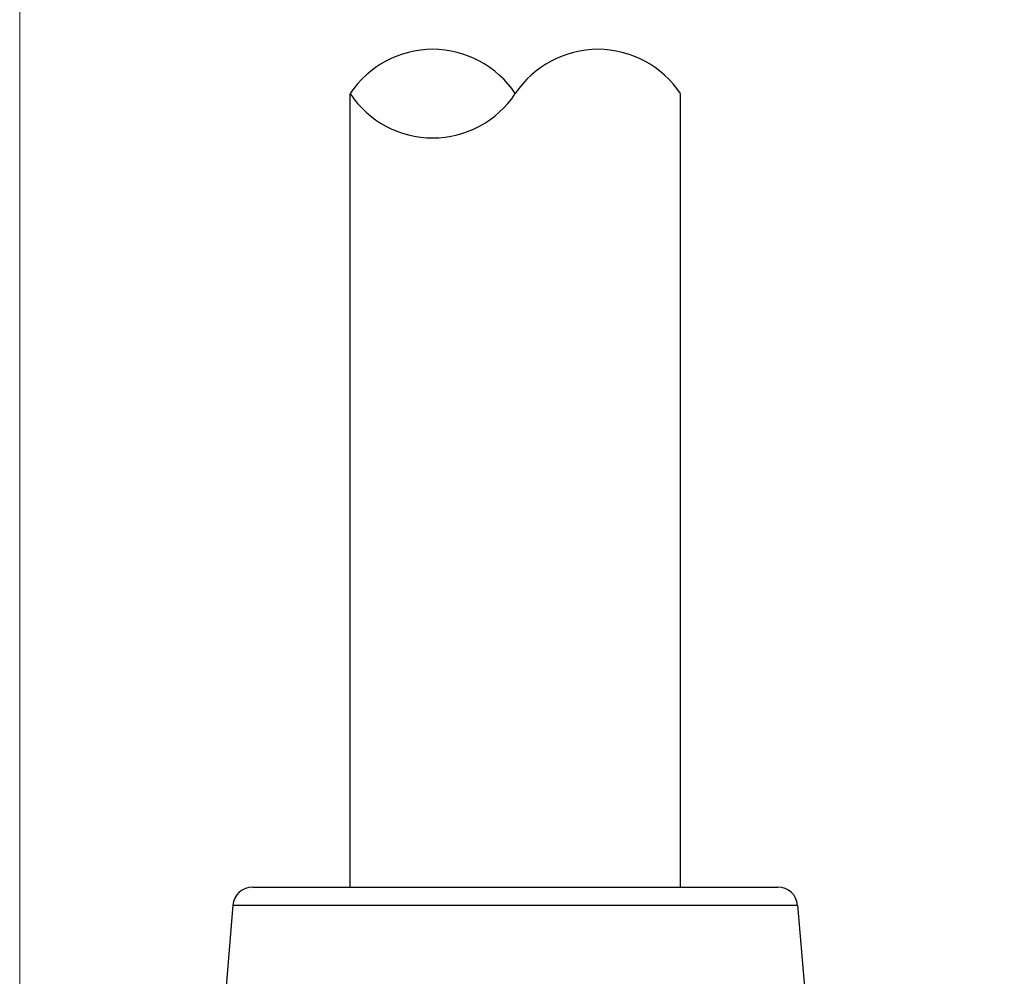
# Model space of a CAD drawing. Header units: inches. Extents: x 0 to 6721, y -3375 to 1330.
# Tile 41 of 196: x 4574 to 4589, y -2995 to -2980. Entities that reach past the tile are written whole.
import ezdxf

# ---------------------------------------------------------------- set-up
doc = ezdxf.new("R2010")
doc.units = ezdxf.units.IN
doc.header["$MEASUREMENT"] = 0
for name, color, linetype, lineweight in [('AM_5', 3, 'Continuous', 15), ('可見 (ISO)', 7, 'Continuous', 25), ('窄部可見 (ISO)', 7, 'Continuous', 25)]:
    doc.layers.add(name, color=color, linetype=linetype, lineweight=lineweight)
doc.styles.add('尺寸標註', font='romans.shx', dxfattribs={"bigfont": 'CHINESET.SHX'})
doc.dimstyles.new('複本(3) CNS2-1$0', dxfattribs={"dimtxt": 3.7, "dimasz": 3, "dimexe": 1.4, "dimexo": 1.4, "dimgap": 1, "dimtad": 1, "dimtoh": 1, "dimdsep": 46, "dimtxsty": '尺寸標註', "dimcen": 0, "dimclrd": 2, "dimclre": 2, "dimclrt": 3, "dimadec": 0, "dimazin": 2, "dimtp": 0.1, "dimtm": 0.1, "dimtfac": 0.71, "dimtmove": 0, "dimatfit": 0, "dimfxl": 0, "dimlwd": 13, "dimlwe": 13, "dimarcsym": 0})

# ---------------------------------------------------------------- blocks, each defined once
blk = doc.blocks.new('*D464')
at = {"layer": 'AM_5', "color": 2, "lineweight": 13}
for p, q in [((4574.387, -3015.855), (4574.387, -2934.005)), ((4798.957, -3004.335), (4798.957, -2934.005)), ((4795.957, -2935.405), (4577.387, -2935.405))]:
    blk.add_line(p, q, dxfattribs=at)
at = {"layer": 'AM_5', "color": 2}
for points in [[(4577.387, -2934.905), (4577.387, -2935.905), (4574.387, -2935.405)], [(4795.957, -2934.905), (4795.957, -2935.905), (4798.957, -2935.405)]]:
    blk.add_solid(points, dxfattribs=at)
at = {"layer": 'Defpoints', "color": 0}
for p in [(4574.387, -2935.405), (4798.957, -3005.735), (4574.387, -3017.255)]:
    blk.add_point(p, dxfattribs=at)
at = {"layer": 'AM_5', "color": 3, "insert": (4686.672, -2932.555), "char_height": 3.7, "attachment_point": 5, "style": '尺寸標註'}
blk.add_mtext('224.6', dxfattribs=at)

msp = doc.modelspace()

# ---------------------------------------------------------------- linework, layer by layer
for centre, start, end in [((4580.637, -2982.424), 33.5573, 146.4427), ((4583.137, -2982.424), 33.5573, 146.4427), ((4580.637, -2980.765), 213.5573, 326.4427)]:
    msp.add_arc(centre, 1.5, start, end)
at = {"layer": '可見 (ISO)'}
for p, q in [((4579.387, -2993.595), (4579.387, -2981.595)), ((4584.387, -2993.595), (4584.387, -2981.595)), ((4577.913, -2993.595), (4585.861, -2993.595)), ((4577.614, -2993.87), (4577.45, -2995.842)), ((4586.16, -2993.87), (4586.324, -2995.842))]:
    msp.add_line(p, q, dxfattribs=at)
for centre, start, end in [((4577.913, -2993.895), 90, 175.2432), ((4585.861, -2993.895), 4.7568, 90)]:
    msp.add_arc(centre, 0.3, start, end, dxfattribs=at)
at = {"layer": '窄部可見 (ISO)'}
msp.add_line((4577.614, -2993.87), (4586.16, -2993.87), dxfattribs=at)

# ---------------------------------------------------------------- dimensions: what is measured, and where the dimension line sits
at = {"layer": 'AM_5'}
dim = msp.add_linear_dim(base=(4574.387, -2935.405), p1=(4798.957, -3005.735), p2=(4574.387, -3017.255), dimstyle='複本(3) CNS2-1$0', override={"dimdec": 1}, dxfattribs=at)
dim.commit()
dim.dimension.update_dxf_attribs({"geometry": '*D464', "text_midpoint": (4686.672, -2932.555)})

doc.saveas('drawing.dxf')
